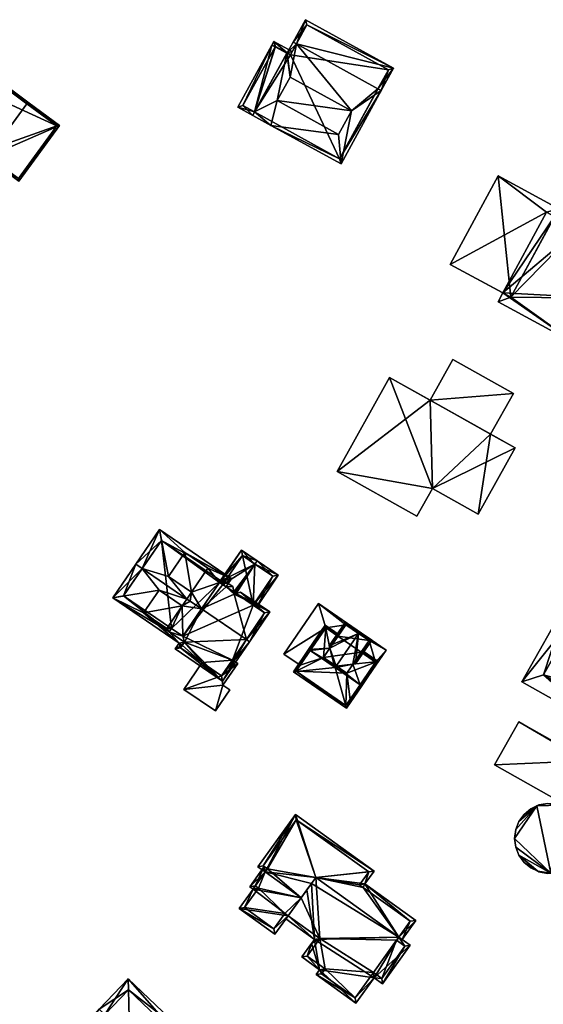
# Model space of a CAD drawing. Header units: inches. Extents: x 2685601 to 2690022, y 1235992 to 1239010.
# Tile 254 of 256: x 2688703 to 2688771, y 1238490 to 1238618. Entities that reach past the tile are written whole.
import ezdxf

# ---------------------------------------------------------------- set-up
doc = ezdxf.new("R2010")
doc.units = ezdxf.units.IN
doc.header["$MEASUREMENT"] = 0
doc.layers.add('Gebaeude Einzelhaus', color=10, linetype='Continuous')

msp = doc.modelspace()

# ---------------------------------------------------------------- meshes
at = {"layer": 'Gebaeude Einzelhaus'}
mesh = msp.add_polyface(dxfattribs=at)
corners = [(2688738.482, 1238614.707, 538.593), (2688751.108, 1238611.548, 533.853), (2688739.644, 1238617.855, 533.853), (2688749.071, 1238608.881, 538.593), (2688749.509, 1238608.64, 538.593), (2688738.044, 1238614.948, 538.593), (2688733.05, 1238605.871, 534.297), (2688732.809, 1238605.433, 534.089), (2688735.17, 1238604.134, 534.089), (2688743.963, 1238602.961, 535.421), (2688744.274, 1238599.125, 534.089), (2688735.998, 1238607.343, 535.42), (2688745.636, 1238606.002, 536.86), (2688737.267, 1238613.535, 537.924), (2688737.671, 1238610.384, 536.86), (2688737.241, 1238613.488, 537.902), (2688735.998, 1238607.343, 536.86), (2688743.963, 1238602.961, 536.86), (2688750.429, 1238611.35, 534.568), (2688739.841, 1238617.176, 534.567), (2688737.705, 1238613.294, 537.924), (2688744.076, 1238599.804, 534.296), (2688735.738, 1238614.314, 537.902), (2688737.267, 1238613.535, 537.509), (2688737.946, 1238613.732, 533.853), (2688737.705, 1238613.294, 537.509), (2688735.566, 1238615.04, 533.853), (2688735.3, 1238614.555, 537.902), (2688733.05, 1238605.871, 534.296), (2688730.869, 1238606.5, 534.089), (2688735.764, 1238614.361, 537.51), (2688731.548, 1238606.698, 534.297), (2688744.076, 1238599.804, 526.733), (2688733.05, 1238605.871, 526.733), (2688750.429, 1238611.35, 526.733), (2688739.841, 1238617.176, 526.733), (2688737.705, 1238613.294, 526.733), (2688737.267, 1238613.535, 526.733), (2688735.764, 1238614.361, 526.733), (2688731.548, 1238606.698, 526.733)]
mesh.append_faces([[corners[k] for k in face] for face in [(22, 31, 27), (27, 31, 29), (29, 31, 7), (7, 31, 28), (23, 24, 25), (30, 26, 23), (23, 26, 24), (30, 27, 26), (30, 22, 27), (22, 28, 15), (28, 29, 7), (22, 27, 28), (28, 27, 29), (22, 26, 27), (22, 23, 26), (26, 23, 24), (24, 23, 25), (22, 15, 23), (8, 21, 10), (10, 21, 4), (4, 21, 3), (8, 6, 21), (8, 7, 6), (5, 0, 13), (13, 0, 20), (1, 19, 2), (2, 19, 5), (5, 19, 0), (4, 18, 1), (1, 18, 19), (4, 3, 18), (16, 12, 14), (16, 17, 12), (15, 11, 14), (11, 15, 6), (14, 13, 15), (12, 0, 14), (14, 0, 13), (13, 0, 5), (12, 3, 0), (12, 4, 3), (9, 10, 12), (12, 10, 4), (11, 8, 9), (8, 11, 6), (9, 8, 10), (6, 7, 8), (0, 2, 5), (4, 1, 3), (3, 1, 0), (0, 1, 2)]], dxfattribs={"color": 13})
mesh.append_faces([[corners[k] for k in face] for face in [(37, 33, 38), (38, 33, 39), (31, 39, 28), (28, 39, 33), (31, 38, 39), (22, 30, 31), (31, 30, 38), (23, 38, 30), (23, 37, 38), (36, 33, 37), (36, 32, 33), (36, 34, 32), (36, 35, 34), (25, 13, 20), (25, 23, 13), (25, 36, 23), (23, 36, 37), (19, 25, 0), (0, 25, 20), (19, 36, 25), (19, 35, 36), (19, 34, 35), (19, 18, 34), (3, 21, 18), (18, 21, 34), (34, 21, 32), (33, 32, 6), (6, 32, 21), (15, 13, 23), (11, 16, 14), (9, 12, 17), (11, 9, 16), (16, 9, 17)]], dxfattribs={"color": 41})
mesh = msp.add_polyface(dxfattribs=at)
corners = [(2688698.477, 1238600.105, 536.608), (2688699.441, 1238610.208, 531.868), (2688694.14, 1238602.97, 531.868), (2688703.482, 1238606.938, 536.608), (2688703.63, 1238607.14, 536.608), (2688698.329, 1238599.903, 536.608), (2688707.745, 1238604.125, 531.868), (2688702.444, 1238596.889, 531.868), (2688699.495, 1238609.858, 532.097), (2688707.395, 1238604.071, 532.101), (2688694.49, 1238603.024, 532.097), (2688702.39, 1238597.239, 532.101), (2688707.395, 1238604.071, 522.373), (2688699.495, 1238609.858, 522.373), (2688698.309, 1238608.238, 529.735), (2688698.309, 1238608.238, 522.373), (2688694.49, 1238603.024, 529.735), (2688697.714, 1238600.663, 529.735), (2688702.39, 1238597.239, 522.373), (2688697.714, 1238600.663, 522.373), (2688694.49, 1238603.024, 522.373)]
mesh.append_faces([[corners[k] for k in face] for face in [(6, 11, 9), (7, 11, 6), (0, 11, 5), (10, 0, 5), (5, 11, 7), (8, 10, 2), (2, 10, 5), (1, 8, 2), (3, 8, 4), (9, 3, 4), (6, 9, 4), (4, 8, 1), (7, 0, 5), (7, 6, 0), (0, 6, 3), (3, 6, 4), (0, 2, 5), (4, 1, 3), (3, 1, 0), (0, 1, 2)]], dxfattribs={"color": 13})
mesh.append_faces([[corners[k] for k in face] for face in [(12, 15, 13), (12, 19, 15), (15, 19, 20), (12, 18, 19), (9, 11, 12), (12, 11, 18), (18, 17, 19), (17, 10, 16), (17, 0, 10), (18, 11, 17), (17, 11, 0), (10, 14, 16), (14, 13, 15), (10, 8, 14), (14, 8, 13), (8, 12, 13), (3, 9, 8), (8, 9, 12)]], dxfattribs={"color": 41})
mesh = msp.add_polyface(dxfattribs=at)
corners = [(2688766.339, 1238581.826, 530.142), (2688774.971, 1238575.651, 530.142), (2688778.223, 1238581.676, 530.142), (2688764.659, 1238581.216, 530.142), (2688784.403, 1238584.714, 530.142), (2688780.145, 1238580.64, 530.142), (2688774.411, 1238590.105, 530.142), (2688784.756, 1238575.936, 530.142), (2688779.219, 1238578.925, 530.142), (2688787.434, 1238580.898, 530.142), (2688792.483, 1238585.791, 530.142), (2688789.299, 1238579.891, 530.142), (2688786.674, 1238588.925, 530.142), (2688771.985, 1238592.288, 530.142), (2688774.776, 1238590.781, 530.142), (2688765.293, 1238582.391, 530.142), (2688766.339, 1238581.826, 531.8), (2688764.664, 1238597.561, 531.8), (2688758.465, 1238586.075, 531.8), (2688772.538, 1238593.313, 531.8), (2688784.403, 1238584.714, 523.448), (2688786.674, 1238588.925, 523.448), (2688774.411, 1238590.105, 523.448), (2688774.776, 1238590.781, 523.448), (2688771.985, 1238592.288, 523.448), (2688764.659, 1238581.216, 523.448), (2688765.293, 1238582.391, 523.448), (2688774.971, 1238575.651, 523.448), (2688778.223, 1238581.676, 523.448), (2688780.145, 1238580.64, 523.448), (2688779.219, 1238578.925, 523.448), (2688784.756, 1238575.936, 523.448), (2688787.434, 1238580.898, 523.448), (2688789.299, 1238579.891, 523.448), (2688792.483, 1238585.791, 523.448), (2688770.938, 1238592.853, 523.448), (2688758.465, 1238586.075, 523.448), (2688764.664, 1238597.561, 523.448), (2688772.538, 1238593.313, 523.448)]
mesh.append_faces([[corners[k] for k in face] for face in [(19, 17, 16), (16, 17, 18), (3, 0, 15), (0, 6, 13), (13, 6, 14), (4, 10, 12), (4, 9, 10), (10, 9, 11), (4, 5, 9), (9, 5, 7), (7, 5, 8), (0, 2, 6), (6, 2, 4), (4, 2, 5), (3, 1, 0), (0, 1, 2)]], dxfattribs={"color": 13})
mesh.append_faces([[corners[k] for k in face] for face in [(37, 35, 36), (36, 35, 26), (37, 38, 35), (35, 38, 24), (17, 19, 37), (37, 19, 38), (38, 13, 24), (13, 16, 0), (38, 19, 13), (13, 19, 16), (16, 15, 0), (15, 36, 26), (16, 18, 15), (15, 18, 36), (18, 17, 36), (36, 17, 37), (29, 31, 30), (29, 32, 31), (32, 34, 33), (29, 20, 32), (32, 20, 34), (34, 20, 21), (22, 24, 23), (22, 26, 24), (24, 26, 35), (26, 27, 25), (29, 28, 20), (20, 28, 22), (22, 28, 26), (26, 28, 27), (12, 10, 21), (21, 10, 34), (10, 11, 34), (34, 11, 33), (11, 9, 33), (33, 9, 32), (9, 7, 32), (32, 7, 31), (7, 8, 31), (31, 8, 30), (8, 5, 30), (30, 5, 29), (5, 2, 29), (29, 2, 28), (2, 1, 28), (28, 1, 27), (1, 3, 27), (27, 3, 25), (3, 15, 25), (25, 15, 26), (23, 24, 14), (14, 24, 13), (14, 6, 23), (23, 6, 22), (6, 4, 22), (22, 4, 20), (4, 12, 20), (20, 12, 21)]], dxfattribs={"color": 41})
mesh = msp.add_polyface(dxfattribs=at)
corners = [(2688755.837, 1238568.443, 527.137), (2688766.648, 1238569.327, 527.137), (2688758.792, 1238573.724, 527.137), (2688763.693, 1238564.046, 527.137), (2688758.792, 1238573.724, 518.633), (2688766.648, 1238569.327, 518.633), (2688755.837, 1238568.443, 518.633), (2688763.693, 1238564.046, 518.633)]
mesh.append_faces([[corners[k] for k in face] for face in [(3, 1, 0), (0, 1, 2)]], dxfattribs={"color": 13})
mesh.append_faces([[corners[k] for k in face] for face in [(5, 6, 4), (5, 7, 6), (5, 1, 7), (7, 1, 3), (4, 6, 2), (2, 6, 0), (2, 1, 4), (4, 1, 5)]], dxfattribs={"color": 41})
mesh = msp.add_polyface(dxfattribs=at)
corners = [(2688756.142, 1238556.976, 530.149), (2688766.895, 1238562.254, 530.149), (2688750.59, 1238571.379, 530.149), (2688762.081, 1238553.652, 530.149), (2688743.765, 1238559.184, 530.149), (2688754.131, 1238553.383, 530.149), (2688762.081, 1238553.652, 518.633), (2688756.142, 1238556.976, 518.633), (2688766.895, 1238562.254, 518.633), (2688755.837, 1238568.443, 527.137), (2688750.59, 1238571.379, 518.633), (2688763.693, 1238564.046, 527.137), (2688763.693, 1238564.046, 518.633), (2688755.837, 1238568.443, 518.633), (2688743.765, 1238559.184, 518.633), (2688754.131, 1238553.383, 518.633)]
mesh.append_faces([[corners[k] for k in face] for face in [(0, 4, 5), (0, 2, 4), (3, 1, 0), (0, 1, 2)]], dxfattribs={"color": 13})
mesh.append_faces([[corners[k] for k in face] for face in [(6, 12, 8), (13, 14, 10), (6, 7, 12), (12, 7, 13), (13, 7, 14), (14, 7, 15), (0, 5, 7), (7, 5, 15), (5, 4, 15), (15, 4, 14), (4, 2, 14), (14, 2, 10), (10, 9, 13), (11, 8, 12), (9, 1, 11), (11, 1, 8), (10, 2, 9), (9, 2, 1), (1, 3, 8), (8, 3, 6), (3, 0, 6), (6, 0, 7)]], dxfattribs={"color": 41})
mesh = msp.add_polyface(dxfattribs=at)
corners = [(2688729.627, 1238544.633, 522.944), (2688730.015, 1238545.202, 522.563), (2688729.997, 1238545.292, 522.528), (2688723.996, 1238548.658, 522.859), (2688720.709, 1238551.626, 522.528), (2688728.518, 1238544.784, 523.22), (2688726.99, 1238546.616, 522.859), (2688718.473, 1238546.571, 525.53), (2688717.646, 1238547.135, 525.53), (2688721.883, 1238545.561, 524.93), (2688724.265, 1238542.621, 525.53), (2688724.878, 1238543.519, 524.93), (2688724.678, 1238542.339, 525.53), (2688726.162, 1238541.328, 525.53), (2688729.345, 1238544.22, 523.22), (2688718.648, 1238540.813, 522.892), (2688714.66, 1238542.755, 522.528), (2688723.25, 1238536.898, 522.528), (2688720.668, 1238543.778, 524.923), (2688723.945, 1238537.029, 522.811), (2688723.663, 1238536.616, 522.528), (2688721.974, 1238538.373, 522.811), (2688721.641, 1238538.771, 522.891), (2688722.256, 1238538.786, 523.094), (2688723.662, 1238541.737, 524.924), (2688723.74, 1238537.774, 523.094), (2688723.996, 1238548.658, 523.95), (2688726.99, 1238546.616, 523.95), (2688718.648, 1238540.813, 523.95), (2688721.641, 1238538.771, 523.95), (2688728.661, 1238544.993, 523.08), (2688720.971, 1238550.236, 523.081), (2688716.05, 1238543.018, 523.095), (2688728.661, 1238544.993, 522.024), (2688728.661, 1238544.993, 512.482), (2688720.971, 1238550.236, 512.482), (2688716.05, 1238543.018, 512.482), (2688722.256, 1238538.786, 512.482), (2688728.518, 1238544.784, 522.024), (2688728.518, 1238544.784, 512.482), (2688723.74, 1238537.774, 512.482)]
mesh.append_faces([[corners[k] for k in face] for face in [(17, 19, 20), (17, 21, 19), (21, 32, 23), (32, 8, 7), (17, 16, 21), (21, 16, 32), (32, 16, 8), (4, 31, 8), (8, 31, 7), (30, 14, 5), (30, 0, 14), (4, 2, 31), (31, 2, 30), (30, 2, 0), (0, 2, 1), (29, 24, 28), (28, 24, 18), (27, 26, 11), (11, 26, 9), (24, 10, 18), (18, 10, 7), (24, 12, 10), (24, 13, 12), (24, 25, 13), (23, 24, 22), (24, 23, 25), (15, 21, 22), (22, 21, 23), (15, 17, 21), (21, 17, 19), (19, 17, 20), (18, 16, 15), (16, 18, 7), (8, 16, 7), (15, 16, 17), (5, 6, 11), (0, 5, 14), (11, 13, 5), (11, 12, 13), (9, 10, 11), (11, 10, 12), (9, 7, 10), (3, 4, 9), (9, 4, 7), (7, 4, 8), (6, 2, 3), (2, 6, 5), (0, 2, 5), (3, 2, 4), (0, 1, 2)]], dxfattribs={"color": 13})
mesh.append_faces([[corners[k] for k in face] for face in [(39, 35, 34), (39, 37, 35), (35, 37, 36), (39, 40, 37), (33, 38, 34), (34, 38, 39), (33, 30, 38), (38, 30, 5), (23, 36, 37), (23, 32, 36), (7, 31, 32), (32, 31, 36), (36, 31, 35), (33, 31, 30), (33, 35, 31), (33, 34, 35), (27, 11, 6), (24, 29, 22), (29, 15, 22), (29, 28, 15), (28, 18, 15), (9, 26, 3), (26, 6, 3), (26, 27, 6)]], dxfattribs={"color": 41})
mesh = msp.add_polyface(dxfattribs=at)
corners = [(2688731.345, 1238548.966, 522.013), (2688728.644, 1238545.005, 522.013), (2688728.661, 1238544.993, 522.024), (2688728.915, 1238544.514, 522.282), (2688728.518, 1238544.784, 522.024), (2688733.099, 1238547.165, 523.34), (2688730.353, 1238543.533, 523.22), (2688730.415, 1238543.228, 523.34), (2688733.38, 1238547.578, 523.34), (2688736.128, 1238545.705, 520.796), (2688730.666, 1238543.32, 523.22), (2688732.871, 1238541.817, 521.179), (2688733.284, 1238541.535, 520.796), (2688731.476, 1238548.271, 522.282), (2688735.433, 1238545.574, 521.179), (2688731.476, 1238548.271, 512.482), (2688735.433, 1238545.574, 512.482), (2688728.915, 1238544.514, 512.482), (2688732.871, 1238541.817, 512.482)]
mesh.append_faces([[corners[k] for k in face] for face in [(14, 12, 11), (14, 9, 12), (14, 8, 9), (14, 5, 8), (2, 3, 4), (0, 13, 1), (1, 13, 2), (2, 13, 3), (0, 8, 13), (13, 8, 5), (9, 11, 12), (9, 5, 11), (11, 5, 10), (10, 5, 7), (9, 8, 5), (0, 5, 8), (5, 6, 7), (5, 3, 6), (0, 2, 5), (5, 2, 3), (3, 2, 4), (0, 1, 2)]], dxfattribs={"color": 13})
mesh.append_faces([[corners[k] for k in face] for face in [(16, 18, 15), (15, 18, 17), (16, 14, 18), (18, 14, 11), (15, 17, 13), (13, 17, 3), (5, 14, 13), (13, 14, 15), (15, 14, 16)]], dxfattribs={"color": 41})
mesh = msp.add_polyface(dxfattribs=at)
corners = [(2688728.905, 1238531.95, 522.016), (2688723.945, 1238537.029, 522.811), (2688723.663, 1238536.616, 522.528), (2688731.986, 1238537.356, 525.53), (2688726.162, 1238541.328, 525.53), (2688723.74, 1238537.774, 523.094), (2688721.974, 1238538.373, 522.811), (2688722.741, 1238536.153, 522.016), (2688723.25, 1238536.898, 522.528), (2688732.399, 1238537.075, 525.53), (2688722.256, 1238538.786, 523.094), (2688730.415, 1238543.228, 523.34), (2688729.345, 1238544.22, 523.22), (2688728.518, 1238544.784, 523.22), (2688735.038, 1238540.944, 522.944), (2688730.666, 1238543.32, 523.22), (2688731.246, 1238543.529, 522.944), (2688730.353, 1238543.533, 523.22), (2688730.211, 1238544.235, 522.944), (2688729.627, 1238544.633, 522.944), (2688734.343, 1238540.813, 523.22), (2688723.436, 1238536.284, 522.3), (2688728.774, 1238532.645, 522.3), (2688732.871, 1238541.817, 521.179), (2688734.343, 1238540.813, 512.482), (2688732.871, 1238541.817, 512.482), (2688728.915, 1238544.514, 522.282), (2688728.518, 1238544.784, 522.024), (2688728.915, 1238544.514, 512.482), (2688728.518, 1238544.784, 512.482), (2688722.256, 1238538.786, 512.482), (2688721.974, 1238538.373, 512.482), (2688723.945, 1238537.029, 512.482), (2688723.436, 1238536.284, 512.482), (2688726.257, 1238534.361, 519.346), (2688726.257, 1238534.361, 512.482), (2688728.774, 1238532.645, 519.346), (2688730.171, 1238534.694, 519.346), (2688730.171, 1238534.694, 512.482), (2688723.74, 1238537.774, 512.482), (2688728.774, 1238532.645, 512.482)]
mesh.append_faces([[corners[k] for k in face] for face in [(0, 22, 9), (9, 22, 3), (7, 21, 0), (0, 21, 22), (7, 8, 21), (21, 8, 2), (14, 20, 16), (16, 20, 15), (14, 9, 20), (20, 9, 3), (19, 18, 12), (12, 18, 17), (12, 18, 19), (12, 17, 18), (12, 11, 17), (11, 14, 15), (15, 14, 16), (11, 3, 14), (14, 3, 9), (13, 4, 12), (12, 4, 11), (11, 4, 3), (6, 5, 10), (3, 0, 9), (0, 2, 7), (7, 2, 8), (6, 1, 5), (5, 1, 4), (4, 1, 3), (3, 1, 0), (0, 1, 2)]], dxfattribs={"color": 13})
mesh.append_faces([[corners[k] for k in face] for face in [(39, 31, 30), (39, 32, 31), (32, 35, 33), (39, 38, 32), (32, 38, 35), (35, 38, 40), (39, 25, 38), (38, 25, 24), (39, 28, 25), (39, 29, 28), (24, 37, 38), (37, 22, 36), (37, 3, 22), (24, 20, 37), (37, 20, 3), (22, 34, 36), (34, 33, 35), (22, 21, 34), (34, 21, 33), (32, 2, 1), (32, 21, 2), (32, 33, 21), (31, 32, 6), (6, 32, 1), (10, 30, 6), (6, 30, 31), (27, 28, 29), (27, 26, 28), (26, 12, 17), (27, 13, 26), (26, 13, 12), (23, 24, 25), (15, 20, 23), (23, 20, 24)]], dxfattribs={"color": 41})
mesh = msp.add_polyface(dxfattribs=at)
corners = [(2688784.806, 1238527.842, 523.021), (2688781.405, 1238529.754, 523.021), (2688780.094, 1238527.42, 522.989), (2688778.78, 1238526.501, 522.972), (2688770.553, 1238532.784, 522.989), (2688782.786, 1238524.249, 522.972), (2688773.771, 1238542.524, 523.108), (2688775.487, 1238541.559, 523.108), (2688767.769, 1238531.848, 522.963), (2688778.42, 1238525.86, 522.963), (2688781.405, 1238529.754, 525.794), (2688796.699, 1238533.77, 525.794), (2688777.254, 1238544.703, 525.794), (2688791.31, 1238524.186, 525.794), (2688770.553, 1238532.784, 525.794), (2688780.094, 1238527.42, 525.794), (2688775.312, 1238509.323, 522.001), (2688775.609, 1238509.865, 522.001), (2688775.891, 1238510.971, 522.001), (2688775.89, 1238512.114, 522.001), (2688775.605, 1238513.219, 522.001), (2688772.781, 1238515.832, 522.001), (2688775.054, 1238514.219, 522.001), (2688774.271, 1238515.051, 522.001), (2688773.306, 1238515.661, 522.001), (2688771.081, 1238516.084, 522.001), (2688772.22, 1238516.014, 522.001), (2688769.687, 1238515.74, 522.001), (2688771.535, 1238507.019, 522.001), (2688769.959, 1238515.869, 522.001), (2688768.048, 1238514.653, 522.001), (2688768.926, 1238515.381, 522.001), (2688767.378, 1238513.729, 522.001), (2688766.958, 1238512.666, 522.001), (2688766.816, 1238511.533, 522.001), (2688766.96, 1238510.4, 522.001), (2688767.383, 1238509.339, 522.001), (2688769.825, 1238507.271, 522.001), (2688768.054, 1238508.416, 522.001), (2688768.935, 1238507.689, 522.001), (2688771.09, 1238506.991, 522.001), (2688769.969, 1238507.204, 522.001), (2688773.315, 1238507.418, 522.001), (2688772.23, 1238507.064, 522.001), (2688774.279, 1238508.031, 522.001), (2688775.06, 1238508.864, 522.001), (2688776.026, 1238521.604, 522.001), (2688785.285, 1238516.399, 522.001), (2688788.039, 1238521.296, 523.108), (2688778.78, 1238526.501, 523.108), (2688780.774, 1238506.253, 522.001), (2688786.191, 1238515.89, 522.001), (2688776.026, 1238521.604, 521.053), (2688767.354, 1238526.679, 521.053), (2688764.203, 1238521.075, 521.053), (2688776.111, 1238521.756, 521.053), (2688772.961, 1238516.151, 521.053), (2688788.039, 1238521.296, 522.001), (2688787.679, 1238520.656, 522.001), (2688792.903, 1238517.719, 522.001), (2688791.31, 1238524.186, 522.001), (2688795.283, 1238521.953, 522.001), (2688784.806, 1238527.842, 522.001), (2688782.786, 1238524.249, 522.001), (2688773.771, 1238542.524, 514.385), (2688767.769, 1238531.848, 514.385), (2688778.42, 1238525.86, 514.385), (2688775.487, 1238541.559, 514.385), (2688788.428, 1238534.284, 514.385), (2688784.806, 1238527.842, 514.385), (2688782.786, 1238524.249, 514.385), (2688782.427, 1238523.609, 514.385), (2688791.31, 1238524.186, 514.385), (2688796.699, 1238533.77, 514.385), (2688777.254, 1238544.703, 514.385), (2688772.22, 1238516.014, 514.385), (2688772.782, 1238515.832, 514.385), (2688771.081, 1238516.084, 514.385), (2688769.959, 1238515.869, 514.385), (2688769.687, 1238515.74, 514.385), (2688768.926, 1238515.381, 514.385), (2688768.048, 1238514.653, 514.385), (2688767.378, 1238513.729, 514.385), (2688766.958, 1238512.666, 514.385), (2688766.816, 1238511.533, 514.385), (2688766.96, 1238510.4, 514.385), (2688767.383, 1238509.339, 514.385), (2688768.054, 1238508.416, 514.385), (2688768.935, 1238507.689, 514.385), (2688769.825, 1238507.271, 514.385), (2688769.969, 1238507.204, 514.385), (2688771.09, 1238506.991, 514.385), (2688771.535, 1238507.019, 514.385), (2688772.23, 1238507.064, 514.385), (2688773.315, 1238507.418, 514.385), (2688774.279, 1238508.031, 514.385), (2688775.06, 1238508.864, 514.385), (2688775.312, 1238509.323, 514.385), (2688773.306, 1238515.661, 514.385), (2688774.271, 1238515.051, 514.385), (2688775.054, 1238514.219, 514.385), (2688775.605, 1238513.219, 514.385), (2688775.89, 1238512.114, 514.385), (2688775.891, 1238510.971, 514.385), (2688775.609, 1238509.865, 514.385), (2688776.111, 1238521.756, 514.385), (2688787.679, 1238520.656, 514.385), (2688785.285, 1238516.399, 514.385), (2688776.026, 1238521.604, 514.385), (2688788.039, 1238521.296, 514.385), (2688786.191, 1238515.89, 514.385), (2688780.774, 1238506.253, 514.385), (2688772.961, 1238516.151, 514.385), (2688767.354, 1238526.679, 514.385), (2688764.203, 1238521.075, 514.385), (2688792.903, 1238517.719, 514.385), (2688795.283, 1238521.953, 514.385)]
mesh.append_faces([[corners[k] for k in face] for face in [(57, 62, 63), (57, 60, 62), (57, 59, 60), (60, 59, 61), (57, 58, 59), (52, 54, 56), (55, 53, 52), (52, 53, 54), (47, 50, 51), (50, 17, 16), (50, 18, 17), (47, 19, 50), (50, 19, 18), (47, 20, 19), (47, 22, 20), (47, 46, 22), (22, 46, 23), (23, 46, 24), (24, 46, 21), (9, 48, 49), (9, 47, 48), (9, 46, 47), (16, 44, 45), (16, 42, 44), (16, 28, 42), (42, 28, 43), (28, 37, 40), (40, 37, 41), (37, 38, 39), (28, 36, 37), (37, 36, 38), (28, 35, 36), (28, 34, 35), (28, 27, 34), (34, 27, 33), (33, 27, 32), (32, 27, 30), (30, 27, 31), (27, 25, 29), (16, 21, 28), (28, 21, 27), (27, 21, 25), (25, 21, 26), (21, 23, 24), (21, 22, 23), (16, 20, 21), (21, 20, 22), (16, 19, 20), (16, 18, 19), (16, 17, 18), (10, 14, 15), (10, 12, 14), (13, 11, 10), (10, 11, 12), (3, 4, 9), (9, 4, 8), (8, 4, 6), (6, 4, 7), (0, 2, 5), (5, 2, 3), (3, 2, 4), (0, 1, 2)]], dxfattribs={"color": 13})
mesh.append_faces([[corners[k] for k in face] for face in [(72, 109, 69), (69, 109, 70), (116, 115, 72), (72, 115, 109), (109, 115, 106), (61, 116, 60), (60, 116, 72), (61, 59, 116), (116, 59, 115), (115, 59, 106), (106, 59, 58), (113, 108, 114), (114, 108, 112), (113, 105, 108), (114, 112, 54), (54, 112, 56), (54, 53, 114), (114, 53, 113), (105, 113, 55), (55, 113, 53), (112, 98, 76), (108, 99, 112), (112, 99, 98), (107, 100, 108), (108, 100, 99), (107, 101, 100), (107, 102, 101), (110, 111, 107), (107, 111, 102), (102, 111, 103), (103, 111, 104), (104, 111, 97), (111, 50, 97), (97, 50, 16), (56, 46, 52), (56, 21, 46), (56, 76, 21), (56, 112, 76), (51, 110, 47), (47, 110, 107), (51, 50, 110), (110, 50, 111), (106, 71, 109), (109, 71, 70), (71, 105, 66), (71, 108, 105), (106, 107, 71), (71, 107, 108), (49, 5, 3), (5, 57, 63), (49, 48, 5), (5, 48, 57), (48, 58, 57), (48, 47, 58), (58, 47, 106), (106, 47, 107), (46, 55, 52), (55, 66, 105), (46, 9, 55), (55, 9, 66), (3, 9, 49), (76, 77, 75), (76, 79, 77), (77, 79, 78), (79, 81, 80), (79, 82, 81), (79, 83, 82), (79, 84, 83), (86, 89, 87), (87, 89, 88), (89, 91, 90), (76, 92, 79), (79, 92, 84), (84, 92, 85), (85, 92, 86), (86, 92, 89), (89, 92, 91), (92, 94, 93), (76, 97, 92), (92, 97, 94), (94, 97, 95), (95, 97, 96), (97, 103, 104), (97, 102, 103), (76, 101, 97), (97, 101, 102), (76, 100, 101), (76, 99, 100), (76, 98, 99), (96, 97, 45), (45, 97, 16), (45, 44, 96), (96, 44, 95), (44, 42, 95), (95, 42, 94), (42, 43, 94), (94, 43, 93), (43, 28, 93), (93, 28, 92), (28, 40, 92), (92, 40, 91), (40, 41, 91), (91, 41, 90), (41, 37, 90), (90, 37, 89), (37, 39, 89), (89, 39, 88), (39, 38, 88), (88, 38, 87), (38, 36, 87), (87, 36, 86), (36, 35, 86), (86, 35, 85), (35, 34, 85), (85, 34, 84), (34, 33, 84), (84, 33, 83), (33, 32, 83), (83, 32, 82), (32, 30, 82), (82, 30, 81), (30, 31, 81), (81, 31, 80), (31, 27, 80), (80, 27, 79), (27, 29, 79), (79, 29, 78), (29, 25, 78), (78, 25, 77), (25, 26, 77), (77, 26, 75), (26, 21, 75), (75, 21, 76), (72, 68, 73), (73, 68, 74), (74, 68, 67), (72, 69, 68), (60, 0, 62), (0, 10, 1), (60, 13, 0), (0, 13, 10), (10, 15, 1), (1, 15, 2), (4, 2, 14), (14, 2, 15), (14, 7, 4), (7, 74, 67), (14, 12, 7), (7, 12, 74), (12, 11, 74), (74, 11, 73), (60, 11, 13), (60, 73, 11), (60, 72, 73), (67, 65, 64), (67, 66, 65), (66, 70, 71), (67, 69, 66), (66, 69, 70), (67, 68, 69), (64, 7, 67), (64, 6, 7), (5, 62, 0), (5, 63, 62), (8, 66, 9), (8, 65, 66), (8, 64, 65), (8, 6, 64)]], dxfattribs={"color": 41})
mesh = msp.add_polyface(dxfattribs=at)
corners = [(2688750.143, 1238535.994, 521.329), (2688744.906, 1238539.276, 521.329), (2688747.919, 1238537.214, 521.329), (2688741.344, 1238542.02, 521.329), (2688742.295, 1238538.863, 521.329), (2688743.88, 1238537.778, 521.329), (2688748.768, 1238534.429, 521.329), (2688746.892, 1238535.714, 521.329), (2688745.658, 1238529.444, 521.329), (2688745.451, 1238529.586, 521.329), (2688736.858, 1238535.47, 521.329), (2688738.978, 1238534.018, 521.329), (2688736.858, 1238535.47, 513.53), (2688741.344, 1238542.02, 513.53), (2688738.978, 1238534.018, 513.53), (2688745.451, 1238529.586, 513.53), (2688745.658, 1238529.444, 513.53), (2688750.143, 1238535.994, 513.53), (2688744.906, 1238539.276, 513.53), (2688742.295, 1238538.863, 513.53), (2688748.768, 1238534.429, 513.53), (2688747.919, 1238537.214, 513.53), (2688746.892, 1238535.714, 513.53), (2688743.88, 1238537.778, 513.53)]
mesh.append_faces([[corners[k] for k in face] for face in [(4, 10, 11), (4, 3, 10), (0, 6, 8), (8, 6, 9), (0, 2, 6), (6, 2, 7), (5, 1, 4), (4, 1, 3), (3, 1, 0), (0, 1, 2)]], dxfattribs={"color": 13})
mesh.append_faces([[corners[k] for k in face] for face in [(12, 19, 14), (19, 18, 23), (21, 20, 22), (20, 16, 15), (18, 17, 21), (21, 17, 20), (20, 17, 16), (12, 13, 19), (19, 13, 18), (18, 13, 17), (3, 0, 13), (13, 0, 17), (0, 8, 17), (17, 8, 16), (16, 8, 15), (15, 8, 9), (11, 10, 14), (14, 10, 12), (10, 3, 12), (12, 3, 13)]], dxfattribs={"color": 41})
mesh = msp.add_polyface(dxfattribs=at)
corners = [(2688746.751, 1238531.484, 526.174), (2688746.958, 1238531.343, 526.175), (2688749.115, 1238534.494, 523.646), (2688746.892, 1238535.714, 523.811), (2688747.033, 1238535.92, 523.646), (2688745.813, 1238534.139, 525.076), (2688743.848, 1238533.776, 526.01), (2688743.5, 1238533.712, 526.175), (2688743.399, 1238534.083, 526.01), (2688740.279, 1238535.918, 526.175), (2688742.821, 1238536.231, 525.053), (2688742.23, 1238539.21, 523.646), (2688743.88, 1238537.778, 523.811), (2688740.073, 1238536.059, 526.175), (2688744.021, 1238537.983, 523.646), (2688738.096, 1238533.174, 523.963), (2688744.981, 1238528.458, 523.963), (2688738.444, 1238533.239, 524.121), (2688744.916, 1238528.805, 524.121), (2688748.768, 1238534.429, 523.811), (2688742.295, 1238538.863, 523.811), (2688745.451, 1238529.586, 521.329), (2688744.916, 1238528.805, 513.53), (2688745.451, 1238529.586, 513.53), (2688748.768, 1238534.429, 521.329), (2688746.892, 1238535.714, 521.329), (2688742.295, 1238538.863, 521.329), (2688743.88, 1238537.778, 521.329), (2688738.978, 1238534.018, 521.329), (2688738.444, 1238533.239, 513.53), (2688738.978, 1238534.018, 513.53), (2688745.016, 1238532.976, 513.53), (2688742.004, 1238535.039, 513.53), (2688742.295, 1238538.863, 513.53), (2688743.88, 1238537.778, 513.53), (2688748.768, 1238534.429, 513.53), (2688746.892, 1238535.714, 513.53)]
mesh.append_faces([[corners[k] for k in face] for face in [(0, 19, 1), (20, 14, 12), (20, 11, 14), (20, 13, 11), (20, 9, 13), (1, 19, 2), (2, 19, 4), (4, 19, 3), (16, 18, 1), (1, 18, 0), (13, 17, 15), (15, 17, 16), (16, 17, 18), (13, 9, 17), (7, 16, 0), (0, 16, 1), (13, 15, 9), (9, 15, 7), (7, 15, 16), (11, 12, 14), (9, 10, 13), (13, 10, 11), (11, 10, 12), (7, 8, 9), (9, 8, 10), (0, 6, 7), (7, 6, 8), (0, 5, 6), (0, 2, 5), (5, 2, 3), (3, 2, 4), (0, 1, 2)]], dxfattribs={"color": 13})
mesh.append_faces([[corners[k] for k in face] for face in [(23, 31, 35), (35, 31, 36), (32, 33, 34), (32, 30, 33), (31, 29, 32), (32, 29, 30), (23, 22, 31), (31, 22, 29), (18, 17, 22), (22, 17, 29), (29, 28, 30), (28, 20, 26), (28, 9, 20), (29, 17, 28), (28, 17, 9), (20, 12, 26), (26, 12, 27), (24, 25, 19), (19, 25, 3), (0, 21, 19), (19, 21, 24), (21, 22, 23), (0, 18, 21), (21, 18, 22)]], dxfattribs={"color": 41})
mesh = msp.add_polyface(dxfattribs=at)
corners = [(2688746.542, 1238538.156, 526.175), (2688742.735, 1238536.549, 524.911), (2688742.821, 1238536.231, 525.053), (2688744.841, 1238539.624, 524.911), (2688743.641, 1238533.918, 526.175), (2688743.399, 1238534.083, 526.01), (2688743.5, 1238533.712, 526.175), (2688746.684, 1238538.363, 526.175), (2688746.159, 1238534.203, 524.911), (2688748.266, 1238537.279, 524.911), (2688745.813, 1238534.139, 525.076), (2688743.848, 1238533.776, 526.01), (2688744.906, 1238539.276, 525.053), (2688747.919, 1238537.214, 525.075), (2688747.919, 1238537.214, 521.329), (2688744.906, 1238539.276, 521.329), (2688743.88, 1238537.778, 523.811), (2688743.88, 1238537.778, 521.329), (2688746.892, 1238535.714, 523.811), (2688746.892, 1238535.714, 521.329), (2688743.88, 1238537.778, 513.53), (2688747.919, 1238537.214, 513.53), (2688746.892, 1238535.714, 513.53), (2688744.906, 1238539.276, 513.53), (2688742.004, 1238535.039, 513.53), (2688745.016, 1238532.976, 513.53)]
mesh.append_faces([[corners[k] for k in face] for face in [(4, 11, 6), (8, 13, 9), (9, 13, 7), (7, 13, 0), (8, 10, 13), (4, 6, 5), (3, 12, 1), (1, 12, 2), (3, 7, 12), (12, 7, 0), (10, 4, 11), (11, 4, 6), (10, 0, 4), (0, 9, 7), (10, 8, 0), (0, 8, 9), (3, 0, 7), (4, 5, 6), (0, 2, 4), (4, 2, 5), (3, 1, 0), (0, 1, 2)]], dxfattribs={"color": 13})
mesh.append_faces([[corners[k] for k in face] for face in [(20, 22, 24), (24, 22, 25), (23, 21, 20), (20, 21, 22), (13, 18, 14), (14, 18, 19), (13, 10, 18), (4, 5, 11), (16, 15, 17), (2, 12, 16), (16, 12, 15), (12, 14, 15), (12, 13, 14), (12, 0, 13)]], dxfattribs={"color": 41})
mesh = msp.add_polyface(dxfattribs=at)
corners = [(2688728.944, 1238531.416, 519.345), (2688723.888, 1238530.886, 519.345), (2688727.97, 1238528.103, 519.345), (2688728.774, 1238532.645, 519.346), (2688726.257, 1238534.361, 519.346), (2688729.821, 1238530.818, 519.345), (2688730.859, 1238534.225, 519.346), (2688730.171, 1238534.694, 519.346), (2688730.171, 1238534.694, 512.482), (2688730.859, 1238534.225, 512.482), (2688723.888, 1238530.886, 512.482), (2688726.257, 1238534.361, 512.482), (2688727.97, 1238528.103, 512.482), (2688729.821, 1238530.818, 512.482), (2688728.944, 1238531.416, 512.482), (2688728.774, 1238532.645, 512.482)]
mesh.append_faces([[corners[k] for k in face] for face in [(3, 6, 7), (3, 0, 6), (0, 2, 5), (4, 1, 3), (3, 1, 0), (0, 1, 2)]], dxfattribs={"color": 13})
mesh.append_faces([[corners[k] for k in face] for face in [(10, 14, 12), (12, 14, 13), (10, 15, 14), (14, 15, 9), (9, 15, 8), (10, 11, 15), (6, 0, 9), (9, 0, 14), (0, 5, 14), (14, 5, 13), (5, 2, 13), (13, 2, 12), (2, 1, 12), (12, 1, 10), (11, 10, 4), (4, 10, 1), (9, 8, 6), (6, 8, 7)]], dxfattribs={"color": 41})
mesh = msp.add_polyface(dxfattribs=at)
corners = [(2688741.5, 1238494.464, 516.082), (2688740.431, 1238497.883, 516.615), (2688739.176, 1238496.136, 516.082), (2688741.048, 1238493.835, 515.891), (2688746.211, 1238490.12, 515.891), (2688748.591, 1238493.428, 516.899), (2688753.26, 1238497.644, 518.42), (2688749.669, 1238492.653, 516.899), (2688751.792, 1238498.7, 518.42), (2688740.813, 1238498.414, 516.776), (2688740.427, 1238505.688, 518.181), (2688740.99, 1238506.471, 518.42), (2688739.82, 1238504.844, 517.924), (2688737.401, 1238501.484, 516.9), (2688737.109, 1238501.078, 516.776), (2688739.874, 1238496.25, 516.206), (2688742.198, 1238494.578, 516.206), (2688741.746, 1238493.949, 516.014), (2688741.511, 1238498.528, 516.9), (2688746.097, 1238490.818, 516.015), (2688748.477, 1238494.126, 517.023), (2688749.555, 1238493.351, 517.023), (2688752.562, 1238497.53, 518.296), (2688751.5, 1238498.295, 518.296), (2688740.99, 1238506.471, 517.817), (2688747.376, 1238505.621, 516.667), (2688748.575, 1238507.286, 515.891), (2688751.792, 1238498.701, 517.816), (2688753.972, 1238500.875, 516.667), (2688738.354, 1238514.64, 515.891), (2688734.428, 1238507.169, 519.05), (2688733.473, 1238507.856, 519.05), (2688739.083, 1238503.82, 519.05), (2688752.198, 1238498.409, 517.816), (2688753.274, 1238500.761, 516.856), (2688747.159, 1238505.163, 516.856), (2688746.678, 1238505.507, 516.856), (2688747.877, 1238507.172, 516.08), (2688738.468, 1238513.942, 516.08), (2688734.171, 1238507.97, 518.861), (2688734.72, 1238507.575, 518.861), (2688737.402, 1238501.483, 517.36), (2688732.873, 1238504.938, 517.399), (2688731.066, 1238502.428, 516.64), (2688739.083, 1238503.82, 518.066), (2688734.428, 1238507.169, 518.065), (2688732.434, 1238505.254, 517.399), (2688735.689, 1238499.101, 516.64), (2688734.314, 1238507.867, 518.188), (2688734.72, 1238507.575, 518.188), (2688733.132, 1238505.368, 517.522), (2688733.571, 1238505.052, 517.522), (2688731.764, 1238502.542, 516.763), (2688735.575, 1238499.799, 516.763), (2688736.996, 1238501.775, 517.36), (2688737.401, 1238501.484, 508.22), (2688741.511, 1238498.528, 508.22), (2688739.874, 1238496.25, 508.22), (2688742.198, 1238494.578, 508.22), (2688741.746, 1238493.949, 508.22), (2688746.097, 1238490.818, 508.22), (2688748.477, 1238494.126, 508.22), (2688749.555, 1238493.351, 508.22), (2688752.562, 1238497.53, 508.22), (2688751.5, 1238498.295, 508.22), (2688751.792, 1238498.7, 508.22), (2688751.792, 1238498.7, 517.816), (2688739.082, 1238503.82, 508.22), (2688740.99, 1238506.471, 508.22), (2688739.82, 1238504.844, 518.375), (2688751.792, 1238498.701, 508.22), (2688753.274, 1238500.761, 508.22), (2688747.159, 1238505.163, 508.22), (2688746.678, 1238505.507, 508.22), (2688747.877, 1238507.172, 508.22), (2688738.468, 1238513.942, 508.22), (2688734.171, 1238507.97, 508.22), (2688734.72, 1238507.575, 508.22), (2688734.428, 1238507.169, 508.22), (2688733.132, 1238505.368, 508.22), (2688733.571, 1238505.052, 508.22), (2688731.764, 1238502.542, 508.22), (2688735.575, 1238499.799, 508.22), (2688736.996, 1238501.775, 508.22), (2688737.402, 1238501.483, 508.22)]
mesh.append_faces([[corners[k] for k in face] for face in [(43, 53, 47), (47, 53, 41), (41, 53, 54), (42, 52, 43), (43, 52, 53), (42, 51, 52), (46, 50, 42), (42, 50, 51), (46, 48, 50), (50, 48, 45), (45, 48, 49), (46, 45, 48), (48, 45, 49), (41, 43, 47), (46, 42, 45), (45, 42, 44), (44, 42, 41), (41, 42, 43), (29, 39, 31), (31, 39, 30), (30, 39, 40), (26, 38, 29), (29, 38, 39), (25, 37, 26), (26, 37, 38), (25, 36, 37), (25, 35, 36), (28, 34, 25), (25, 34, 35), (28, 33, 34), (34, 33, 27), (28, 27, 33), (24, 30, 10), (10, 30, 32), (24, 29, 30), (30, 29, 31), (24, 26, 29), (28, 25, 27), (27, 25, 24), (24, 25, 26), (9, 18, 1), (13, 9, 14), (13, 18, 9), (7, 22, 6), (6, 22, 8), (8, 22, 23), (5, 21, 7), (7, 21, 22), (5, 20, 21), (3, 19, 4), (4, 19, 5), (5, 19, 20), (3, 17, 19), (15, 1, 18), (15, 2, 1), (3, 0, 17), (17, 0, 16), (16, 0, 15), (15, 0, 2), (0, 9, 1), (9, 13, 14), (9, 12, 13), (9, 10, 12), (9, 8, 10), (10, 8, 11), (0, 5, 9), (9, 5, 8), (8, 5, 6), (6, 5, 7), (0, 4, 5), (0, 3, 4), (0, 1, 2)]], dxfattribs={"color": 13})
mesh.append_faces([[corners[k] for k in face] for face in [(81, 83, 82), (83, 67, 84), (81, 80, 83), (83, 80, 67), (67, 80, 78), (78, 80, 79), (44, 12, 69), (44, 13, 12), (44, 41, 13), (54, 13, 41), (54, 83, 13), (13, 83, 84), (54, 53, 83), (83, 53, 82), (53, 52, 82), (82, 52, 81), (52, 80, 81), (52, 51, 80), (51, 50, 80), (80, 50, 79), (45, 78, 50), (50, 78, 79), (70, 72, 71), (75, 77, 76), (77, 67, 78), (70, 68, 72), (72, 68, 73), (73, 68, 74), (74, 68, 75), (75, 68, 77), (77, 68, 67), (45, 77, 78), (45, 49, 77), (45, 40, 49), (45, 30, 40), (39, 49, 40), (39, 76, 49), (49, 76, 77), (39, 38, 76), (76, 38, 75), (38, 37, 75), (75, 37, 74), (37, 73, 74), (37, 36, 73), (36, 35, 73), (73, 35, 72), (35, 34, 72), (72, 34, 71), (70, 34, 27), (70, 71, 34), (32, 69, 10), (10, 69, 12), (32, 44, 69), (32, 30, 44), (44, 30, 45), (58, 60, 59), (58, 61, 60), (61, 64, 62), (62, 64, 63), (58, 56, 61), (61, 56, 64), (64, 56, 65), (65, 56, 68), (68, 56, 67), (67, 56, 55), (58, 57, 56), (11, 24, 10), (8, 24, 11), (8, 66, 24), (64, 66, 23), (23, 66, 8), (64, 65, 66), (23, 22, 64), (64, 22, 63), (22, 21, 63), (63, 21, 62), (21, 20, 62), (62, 20, 61), (20, 19, 61), (61, 19, 60), (19, 17, 60), (60, 17, 59), (17, 58, 59), (17, 16, 58), (16, 15, 58), (58, 15, 57), (15, 56, 57), (15, 18, 56), (55, 18, 13), (55, 56, 18)]], dxfattribs={"color": 41})
mesh = msp.add_polyface(dxfattribs=at)
corners = [(2688713.6, 1238488.645, 510.992), (2688720.93, 1238481.672, 510.992), (2688724, 1238484.899, 508.541), (2688716.635, 1238493.286, 507.991), (2688724.69, 1238485.624, 507.991), (2688712.875, 1238489.335, 510.992), (2688717.006, 1238477.735, 509.236), (2688706.334, 1238482.458, 507.991), (2688714.295, 1238474.885, 507.991), (2688717.445, 1238478.008, 509.394), (2688721.571, 1238473.394, 509.236), (2688717.79, 1238478.37, 509.552), (2688721.915, 1238473.756, 509.394), (2688716.67, 1238491.873, 508.541), (2688714.26, 1238476.299, 508.308), (2688716.971, 1238479.149, 509.552), (2688707.748, 1238482.493, 508.307), (2688716.67, 1238491.873, 499.692), (2688724, 1238484.899, 499.692), (2688707.748, 1238482.493, 499.692), (2688714.26, 1238476.299, 499.692), (2688716.971, 1238479.149, 499.692), (2688717.79, 1238478.37, 499.692), (2688727.746, 1238481.336, 499.692), (2688721.536, 1238474.806, 499.692)]
mesh.append_faces([[corners[k] for k in face] for face in [(10, 9, 12), (9, 15, 11), (16, 5, 0), (16, 7, 5), (14, 8, 16), (16, 8, 7), (10, 6, 9), (9, 6, 15), (15, 6, 14), (14, 6, 8), (4, 13, 3), (3, 13, 5), (5, 13, 0), (4, 2, 13), (0, 11, 1), (9, 10, 12), (0, 6, 11), (11, 6, 9), (9, 6, 10), (5, 7, 0), (0, 7, 6), (6, 7, 8), (0, 3, 5), (0, 2, 3), (3, 2, 4), (0, 1, 2)]], dxfattribs={"color": 13})
mesh.append_faces([[corners[k] for k in face] for face in [(18, 21, 17), (17, 21, 19), (19, 21, 20), (18, 22, 21), (18, 23, 22), (22, 23, 24), (21, 22, 15), (15, 22, 11), (15, 14, 21), (21, 14, 20), (14, 16, 20), (20, 16, 19), (0, 19, 16), (0, 17, 19), (0, 13, 17), (17, 2, 18), (17, 13, 2)]], dxfattribs={"color": 41})

doc.saveas('drawing.dxf')
